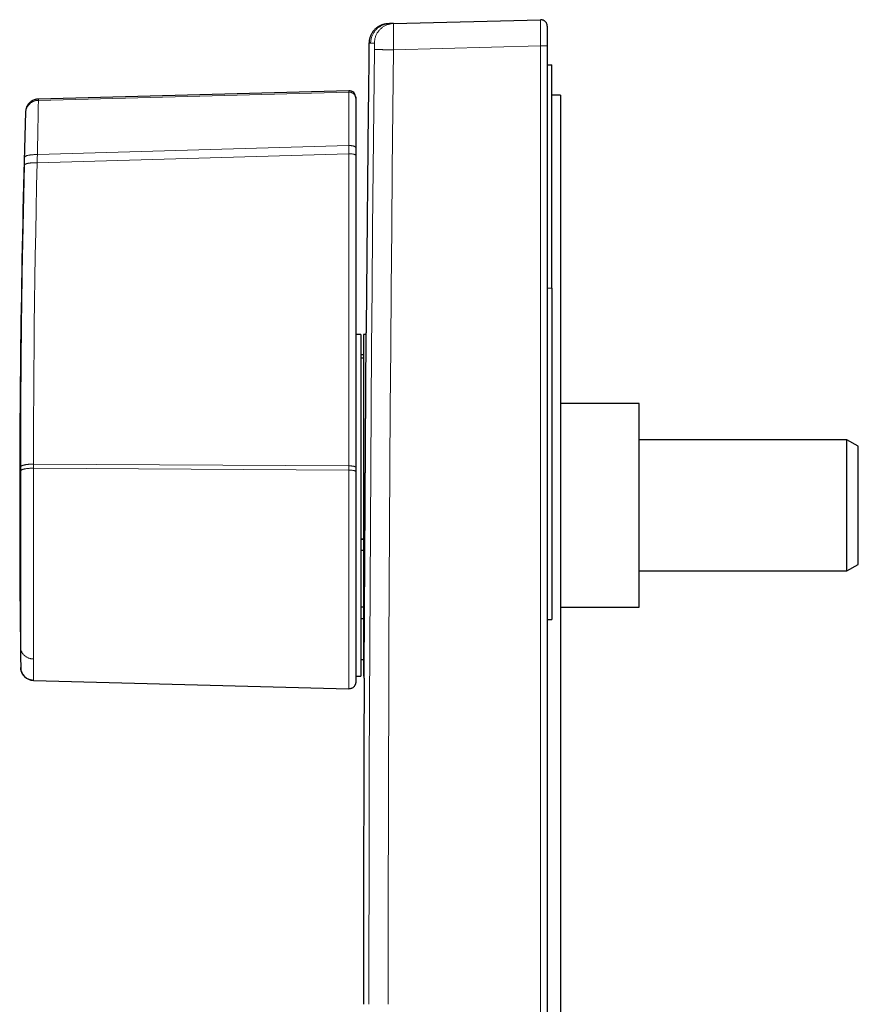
# Model space of a CAD drawing. Header units: millimetres. Extents: x 8 to 617, y 12 to 547.
# Tile 2 of 21: x 66 to 130, y 472 to 547. Entities that reach past the tile are written whole.
import ezdxf

# ---------------------------------------------------------------- set-up
doc = ezdxf.new("R2010")
doc.units = ezdxf.units.MM

msp = doc.modelspace()

# ---------------------------------------------------------------- linework, layer by layer
at = {"color": 7, "linetype": 'Continuous', "lineweight": 30}
for p, q in [((94.057, 546.312), (93.932, 546.309)), ((94.058, 546.312), (94.057, 546.312)), ((94.091, 546.313), (94.06, 546.312)), ((94.345, 546.32), (94.325, 546.319)), ((94.329, 546.319), (94.349, 546.32)), ((94.349, 546.32), (94.332, 546.32)), ((94.349, 546.32), (105.543, 546.613)), ((105.556, 546.613), (105.543, 546.613)), ((105.543, 546.613), (105.543, 546.611)), ((106.056, 546.113), (106.056, 544.614)), ((106.056, 544.614), (106.056, 398.639)), ((106.056, 543.163), (106.406, 543.163)), ((106.406, 526.163), (106.406, 543.163)), ((90.949, 541.202), (67.284, 540.569)), ((91.462, 540.702), (91.462, 540.604)), ((107.056, 540.877), (106.406, 540.877)), ((107.056, 540.877), (107.056, 403.229)), ((66.312, 539.613), (66.312, 539.6)), ((91.462, 536.872), (91.462, 536.292)), ((91.462, 536.292), (91.462, 512.524)), ((106.406, 526.163), (106.406, 500.927)), ((91.862, 522.627), (91.462, 522.627)), ((91.862, 522.627), (91.862, 496.627)), ((92.26, 522.627), (92.056, 522.627)), ((92.056, 522.627), (92.056, 509.627)), ((92.056, 521.096), (91.862, 521.1)), ((92.056, 520.843), (91.862, 520.843)), ((113.056, 517.377), (107.056, 517.377)), ((113.056, 515.107), (113.056, 517.377)), ((113.056, 501.877), (113.056, 515.107)), ((128.89, 514.627), (113.056, 514.627)), ((129.756, 514.127), (128.89, 514.627)), ((128.89, 509.627), (128.89, 514.627)), ((129.756, 509.627), (129.756, 514.127)), ((91.462, 512.524), (91.462, 512.212)), ((92.056, 509.627), (92.056, 496.627)), ((128.89, 504.627), (128.89, 509.627)), ((129.756, 505.127), (129.756, 509.627)), ((92.056, 507.049), (91.862, 507.049)), ((91.862, 507.042), (92.056, 507.041)), ((92.056, 506.195), (91.862, 506.193)), ((128.89, 504.627), (129.756, 505.127)), ((113.056, 504.627), (128.89, 504.627)), ((92.056, 501.865), (91.862, 501.863)), ((107.056, 501.877), (113.056, 501.877)), ((92.056, 500.987), (91.862, 500.987)), ((106.056, 500.927), (106.406, 500.927)), ((91.862, 497.877), (92.056, 497.877)), ((91.462, 496.627), (91.862, 496.627)), ((92.056, 496.627), (92.105, 496.627)), ((66.912, 496.294), (90.949, 495.651)), ((66.912, 496.294), (66.912, 496.294))]:
    msp.add_line(p, q, dxfattribs=at)
at = {"color": 252, "linetype": 'Continuous', "lineweight": 0}
for p, q in [((94.349, 544.321), (105.543, 544.614)), ((105.543, 544.614), (105.543, 398.639)), ((67.286, 540.471), (90.949, 541.102)), ((66.313, 539.613), (66.312, 539.6)), ((67.211, 536.339), (90.948, 537.029)), ((67.195, 535.722), (90.949, 536.399)), ((90.949, 536.399), (90.949, 512.631)), ((106.056, 526.163), (106.406, 526.163)), ((65.938, 512.558), (65.938, 512.248)), ((66.912, 512.769), (66.912, 512.458)), ((66.912, 512.769), (90.949, 512.631)), ((66.912, 512.458), (90.949, 512.307)), ((90.949, 512.631), (90.949, 512.307)), ((65.939, 497.281), (65.939, 497.281))]:
    msp.add_line(p, q, dxfattribs=at)
at = {"color": 252, "linetype": 'Continuous', "lineweight": 0, "flags": 128}
for points in [[(92.475, 471.627), (92.476, 476.171), (92.481, 480.716), (92.489, 485.26), (92.501, 489.805), (92.515, 494.349), (92.533, 498.894), (92.554, 503.438), (92.578, 507.983), (92.606, 512.527), (92.636, 517.072), (92.67, 521.616), (92.707, 526.16), (92.748, 530.705), (92.791, 535.249), (92.838, 539.793), (92.888, 544.338)], [(93.936, 471.627), (93.937, 476.17), (93.942, 480.714), (93.95, 485.257), (93.961, 489.8), (93.976, 494.344), (93.994, 498.887), (94.015, 503.431), (94.039, 507.974), (94.066, 512.518), (94.097, 517.061), (94.131, 521.604), (94.168, 526.148), (94.208, 530.691), (94.252, 535.234), (94.299, 539.777), (94.349, 544.321)], [(90.949, 541.202), (90.949, 541.201), (90.949, 541.196), (90.949, 541.188), (90.949, 541.177), (90.949, 541.163), (90.949, 541.146), (90.949, 541.126), (90.949, 541.102)], [(66.312, 539.6), (66.312, 539.598), (66.312, 539.594), (66.312, 539.586), (66.312, 539.576), (66.312, 539.562), (66.312, 539.545), (66.313, 539.526), (66.313, 539.503)], [(66.222, 535.534), (66.194, 534.36), (66.168, 533.187), (66.143, 532.013), (66.119, 530.84), (66.097, 529.666), (66.076, 528.493), (66.057, 527.319), (66.039, 526.145)], [(67.195, 535.722), (67.154, 533.956), (67.116, 532.191), (67.081, 530.425), (67.049, 528.66), (67.021, 526.894), (66.996, 525.129), (66.974, 523.363), (66.955, 521.597), (66.94, 519.832), (66.928, 518.066), (66.919, 516.3), (66.914, 514.535), (66.912, 512.769)], [(65.939, 512.248), (65.939, 512.056), (65.939, 511.864), (65.939, 511.671), (65.939, 511.478), (65.939, 511.284), (65.939, 511.09), (65.939, 510.895), (65.939, 510.7), (65.939, 510.505), (65.939, 510.309), (65.939, 510.114), (65.939, 509.918), (65.939, 509.722), (65.939, 509.526), (65.939, 509.33), (65.939, 509.135), (65.939, 508.939), (65.939, 508.743), (65.939, 508.548), (65.939, 508.353), (65.939, 508.159), (65.939, 507.964), (65.939, 507.77), (65.939, 507.577), (65.939, 507.384), (65.939, 507.192), (65.939, 507), (65.939, 506.809), (65.939, 506.619), (65.939, 506.429), (65.939, 506.24), (65.939, 506.052), (65.939, 505.865), (65.939, 505.679), (65.939, 505.494), (65.939, 505.31), (65.939, 505.127), (65.939, 504.945), (65.939, 504.765), (65.939, 504.585), (65.939, 504.407), (65.939, 504.23), (65.939, 504.055), (65.939, 503.881), (65.939, 503.708), (65.939, 503.537), (65.939, 503.367), (65.939, 503.199), (65.939, 503.033), (65.939, 502.868), (65.938, 502.705), (65.938, 502.544), (65.938, 502.384), (65.938, 502.227), (65.938, 502.071), (65.938, 501.917), (65.938, 501.765), (65.938, 501.615), (65.938, 501.467), (65.938, 501.321), (65.938, 501.177), (65.938, 501.035), (65.938, 500.896), (65.938, 500.758), (65.938, 500.623), (65.938, 500.49), (65.938, 500.36), (65.938, 500.231), (65.938, 500.105), (65.938, 499.982), (65.938, 499.861), (65.938, 499.742), (65.938, 499.626), (65.938, 499.513), (65.938, 499.402), (65.938, 499.293), (65.938, 499.187), (65.938, 499.084), (65.938, 498.983), (65.938, 498.886), (65.938, 498.79)]]:
    msp.add_lwpolyline(points, dxfattribs=at)
at = {"color": 7, "linetype": 'Continuous', "lineweight": 30}
for centre, radius, start, end in [((6492.056, 471.627), 6400, 179.3446629, 179.5420782), ((90.962, 540.702), 0.5, 360, 91.53172), ((1065.862, 509.627), 1000, 178.28241, 180), ((1065.862, 509.627), 1000, 180, 180.707364), ((66.939, 497.293), 1, 180.70695, 268.45731), ((6492.056, 471.627), 6400, 179.777529, 180)]:
    msp.add_arc(centre, radius, start, end, dxfattribs=at)
for points, knots in [([(93.932, 546.309), (93.892, 546.307), (93.812, 546.303), (93.694, 546.285), (93.577, 546.258), (93.462, 546.221), (93.351, 546.175), (93.246, 546.122), (93.147, 546.062), (93.055, 545.996), (92.968, 545.924), (92.887, 545.845), (92.812, 545.76), (92.744, 545.669), (92.683, 545.574), (92.629, 545.475), (92.582, 545.371), (92.544, 545.265), (92.514, 545.157), (92.492, 545.048), (92.478, 544.938), (92.476, 544.864), (92.475, 544.827)], [0, 0, 0, 0, 0.0521751, 0.104439, 0.1567503, 0.2090763, 0.2613937, 0.3136885, 0.3629709, 0.41223, 0.4614719, 0.5107057, 0.559942, 0.6091909, 0.6584603, 0.7077544, 0.7570723, 0.8064065, 0.8548621, 0.9032989, 0.9516895, 1, 1, 1, 1]), ([(94.329, 546.319), (94.328, 546.319), (94.324, 546.319), (94.32, 546.319), (94.315, 546.319), (94.31, 546.319), (94.306, 546.319), (94.302, 546.319), (94.298, 546.319), (94.294, 546.318), (94.29, 546.318), (94.287, 546.318), (94.284, 546.318), (94.28, 546.318), (94.277, 546.318), (94.274, 546.318), (94.27, 546.318), (94.267, 546.318), (94.263, 546.318), (94.26, 546.318), (94.257, 546.318), (94.255, 546.317), (94.252, 546.317), (94.249, 546.317), (94.247, 546.317), (94.245, 546.317), (94.242, 546.317), (94.24, 546.317), (94.238, 546.317), (94.236, 546.317), (94.234, 546.317), (94.232, 546.317), (94.229, 546.317), (94.224, 546.317), (94.217, 546.316), (94.21, 546.316), (94.203, 546.316), (94.197, 546.316), (94.19, 546.316), (94.183, 546.316), (94.176, 546.315), (94.17, 546.315), (94.153, 546.315), (94.138, 546.314), (94.124, 546.314), (94.121, 546.314), (94.117, 546.314), (94.114, 546.314), (94.11, 546.314), (94.107, 546.314), (94.104, 546.314), (94.102, 546.313), (94.1, 546.313), (94.098, 546.313), (94.097, 546.313), (94.096, 546.313), (94.095, 546.313), (94.093, 546.313), (94.092, 546.313), (94.091, 546.313), (94.089, 546.313), (94.088, 546.313), (94.086, 546.313), (94.085, 546.313), (94.083, 546.313), (94.081, 546.313), (94.08, 546.313), (94.078, 546.313), (94.076, 546.313), (94.074, 546.313), (94.072, 546.313), (94.07, 546.313), (94.067, 546.313), (94.065, 546.313), (94.062, 546.312), (94.06, 546.312), (94.058, 546.312), (94.055, 546.312), (94.052, 546.312), (94.05, 546.312), (94.047, 546.312), (94.044, 546.312), (94.042, 546.312), (94.041, 546.312)], [0, 0, 0, 0, 0.013503, 0.026659, 0.039476, 0.051957, 0.064108, 0.075935, 0.087441, 0.09771, 0.107718, 0.117467, 0.126961, 0.136202, 0.145194, 0.155658, 0.165772, 0.17554, 0.184967, 0.194055, 0.202657, 0.21094, 0.218908, 0.226565, 0.234043, 0.241205, 0.248053, 0.25459, 0.260818, 0.266647, 0.272406, 0.278185, 0.283984, 0.304857, 0.325977, 0.347649, 0.369558, 0.391695, 0.413984, 0.436282, 0.458582, 0.480883, 0.503184, 0.630355, 0.64463, 0.658772, 0.672646, 0.686256, 0.699607, 0.712702, 0.725546, 0.732489, 0.739359, 0.746155, 0.752899, 0.757357, 0.7621, 0.767124, 0.772429, 0.778013, 0.783873, 0.790008, 0.796416, 0.803094, 0.81004, 0.817122, 0.824458, 0.832047, 0.839885, 0.849093, 0.858617, 0.868454, 0.8786, 0.889052, 0.899805, 0.910856, 0.922201, 0.934398, 0.946909, 0.959729, 0.972854, 0.986279, 1, 1, 1, 1]), ([(106.056, 546.113), (106.055, 546.136), (106.054, 546.18), (106.04, 546.245), (106.018, 546.308), (105.988, 546.368), (105.951, 546.423), (105.906, 546.473), (105.855, 546.516), (105.799, 546.552), (105.739, 546.58), (105.675, 546.6), (105.614, 546.612), (105.574, 546.612), (105.556, 546.613)], [0, 0, 0, 0, 0.0846545, 0.169309, 0.2539635, 0.338618, 0.4232725, 0.507927, 0.5925816, 0.6772361, 0.7618906, 0.8465451, 0.9311996, 1, 1, 1, 1]), ([(67.284, 540.569), (67.253, 540.568), (67.19, 540.564), (67.097, 540.548), (67.005, 540.523), (66.916, 540.49), (66.831, 540.449), (66.75, 540.399), (66.674, 540.343), (66.604, 540.279), (66.54, 540.209), (66.483, 540.133), (66.434, 540.053), (66.392, 539.968), (66.358, 539.879), (66.334, 539.787), (66.317, 539.698), (66.314, 539.64), (66.313, 539.613)], [0, 0, 0, 0, 0.062943, 0.125999, 0.189103, 0.252207, 0.315285, 0.378325, 0.44133, 0.504316, 0.567301, 0.630307, 0.693346, 0.756424, 0.819528, 0.882632, 0.945688, 1, 1, 1, 1]), ([(91.462, 540.604), (91.462, 540.598), (91.462, 540.586), (91.462, 540.556), (91.462, 540.517), (91.462, 540.47), (91.462, 540.413), (91.462, 540.348), (91.462, 540.274), (91.462, 540.192), (91.462, 540.101), (91.462, 540.001), (91.462, 539.891), (91.462, 539.774), (91.462, 539.648), (91.462, 539.515), (91.462, 539.374), (91.462, 539.226), (91.462, 539.071), (91.462, 538.908), (91.462, 538.74), (91.462, 538.565), (91.462, 538.384), (91.462, 538.198), (91.462, 538), (91.462, 537.789), (91.462, 537.567), (91.462, 537.34), (91.462, 537.108), (91.462, 536.95), (91.462, 536.872)], [0, 0, 0, 0, 0.0351261, 0.0702512, 0.1053756, 0.1404993, 0.1756227, 0.2101188, 0.2446148, 0.2791109, 0.3136072, 0.3488076, 0.3840082, 0.4192091, 0.4544104, 0.4896118, 0.5248133, 0.5600148, 0.595216, 0.6304169, 0.6656172, 0.7008168, 0.7360159, 0.7712144, 0.8064125, 0.8451296, 0.8838467, 0.922564, 0.9612817, 1, 1, 1, 1]), ([(92.104, 496.477), (92.104, 496.477), (92.104, 496.475), (92.105, 496.481), (92.105, 496.497), (92.105, 496.524), (92.105, 496.562), (92.105, 496.61), (92.106, 496.667), (92.106, 496.734), (92.106, 496.81), (92.107, 496.897), (92.108, 496.994), (92.108, 497.102), (92.109, 497.221), (92.11, 497.35), (92.111, 497.49), (92.111, 497.641), (92.112, 497.801), (92.113, 497.967), (92.114, 498.139), (92.115, 498.32), (92.117, 498.51), (92.118, 498.709), (92.119, 498.918), (92.12, 499.137), (92.122, 499.366), (92.123, 499.603), (92.125, 499.851), (92.126, 500.109), (92.128, 500.372), (92.129, 500.638), (92.131, 500.906), (92.132, 501.181), (92.134, 501.463), (92.136, 501.752), (92.138, 502.049), (92.139, 502.354), (92.141, 502.667), (92.143, 502.986), (92.145, 503.314), (92.147, 503.65), (92.149, 503.987), (92.151, 504.323), (92.153, 504.656), (92.155, 504.994), (92.157, 505.336), (92.159, 505.682), (92.161, 506.034), (92.163, 506.391), (92.166, 506.753), (92.168, 507.118), (92.17, 507.489), (92.172, 507.864), (92.174, 508.232), (92.176, 508.589), (92.178, 508.934), (92.181, 509.28), (92.182, 509.612), (92.184, 509.929), (92.186, 510.232), (92.188, 510.534), (92.19, 510.837), (92.192, 511.139), (92.193, 511.461), (92.195, 511.8), (92.197, 512.131), (92.199, 512.433), (92.201, 512.707), (92.202, 512.979), (92.204, 513.283), (92.206, 513.617), (92.208, 513.955), (92.21, 514.264), (92.212, 514.546), (92.213, 514.826), (92.215, 515.103), (92.217, 515.378), (92.218, 515.668), (92.22, 515.971), (92.222, 516.263), (92.224, 516.527), (92.225, 516.765), (92.226, 516.999), (92.228, 517.258), (92.23, 517.54), (92.231, 517.821), (92.233, 518.076), (92.234, 518.306), (92.235, 518.531), (92.237, 518.752), (92.238, 518.969), (92.239, 519.194), (92.241, 519.427), (92.242, 519.647), (92.243, 519.844), (92.244, 520.019), (92.245, 520.188), (92.246, 520.373), (92.248, 520.571), (92.249, 520.775), (92.25, 520.966), (92.251, 521.145), (92.252, 521.316), (92.253, 521.478), (92.254, 521.632), (92.255, 521.777), (92.256, 521.914), (92.256, 522.042), (92.257, 522.16), (92.258, 522.269), (92.258, 522.368), (92.259, 522.456), (92.259, 522.532), (92.26, 522.597), (92.26, 522.652), (92.26, 522.697), (92.26, 522.733), (92.261, 522.758), (92.261, 522.774), (92.261, 522.776), (92.261, 522.776)], [0, 0, 0, 0, 0.000336, 0.009373, 0.018411, 0.027673, 0.036943, 0.045706, 0.05447, 0.063233, 0.072056, 0.080881, 0.089704, 0.098712, 0.107721, 0.116759, 0.125796, 0.135058, 0.144328, 0.153091, 0.161855, 0.170618, 0.179441, 0.188266, 0.197089, 0.206097, 0.215106, 0.224144, 0.233181, 0.242443, 0.251714, 0.260476, 0.269241, 0.278003, 0.286827, 0.295652, 0.304475, 0.313483, 0.322492, 0.33153, 0.340568, 0.34983, 0.3591, 0.367863, 0.376628, 0.385391, 0.394214, 0.403039, 0.411862, 0.420871, 0.42988, 0.438918, 0.447956, 0.457218, 0.466489, 0.474855, 0.483221, 0.49161, 0.499999, 0.507324, 0.514649, 0.521974, 0.529334, 0.536695, 0.544055, 0.55285, 0.561652, 0.568447, 0.575242, 0.582049, 0.588857, 0.598119, 0.60739, 0.614714, 0.62204, 0.629365, 0.636725, 0.644086, 0.651446, 0.660241, 0.669043, 0.675838, 0.682633, 0.68944, 0.696247, 0.70551, 0.71478, 0.722105, 0.729431, 0.736756, 0.744116, 0.751477, 0.758837, 0.767631, 0.776433, 0.783228, 0.790023, 0.79683, 0.803637, 0.8129, 0.82217, 0.830933, 0.839698, 0.84846, 0.857284, 0.866109, 0.874932, 0.883941, 0.89295, 0.901987, 0.911025, 0.920288, 0.929558, 0.93832, 0.947085, 0.955847, 0.964671, 0.973495, 0.982319, 0.991327, 1, 1, 1, 1]), ([(91.462, 512.212), (91.462, 512.084), (91.462, 511.829), (91.462, 511.443), (91.462, 511.056), (91.462, 510.668), (91.462, 510.28), (91.462, 509.898), (91.462, 509.523), (91.462, 509.156), (91.462, 508.789), (91.462, 508.422), (91.462, 508.057), (91.462, 507.693), (91.462, 507.33), (91.462, 506.969), (91.462, 506.61), (91.462, 506.255), (91.462, 505.905), (91.462, 505.559), (91.462, 505.217), (91.462, 504.875), (91.462, 504.536), (91.462, 504.197), (91.462, 503.863), (91.462, 503.533), (91.462, 503.21), (91.462, 502.893), (91.462, 502.583), (91.462, 502.278), (91.462, 501.976), (91.462, 501.678), (91.462, 501.383), (91.462, 501.095), (91.462, 500.813), (91.462, 500.538), (91.462, 500.27), (91.462, 500.009), (91.462, 499.755), (91.462, 499.508), (91.462, 499.269), (91.462, 499.038), (91.462, 498.816), (91.462, 498.603), (91.462, 498.4), (91.462, 498.204), (91.462, 498.016), (91.462, 497.834), (91.462, 497.66), (91.462, 497.495), (91.462, 497.34), (91.462, 497.193), (91.462, 497.055), (91.462, 496.927), (91.462, 496.809), (91.462, 496.7), (91.462, 496.6), (91.462, 496.511), (91.462, 496.431), (91.462, 496.361), (91.462, 496.299), (91.462, 496.246), (91.462, 496.203), (91.462, 496.173), (91.462, 496.154), (91.462, 496.152), (91.462, 496.151)], [0, 0, 0, 0, 0.016391, 0.032781, 0.049172, 0.065563, 0.081953, 0.098344, 0.113799, 0.129253, 0.144707, 0.160162, 0.175616, 0.19107, 0.206525, 0.221979, 0.237433, 0.252887, 0.268065, 0.283242, 0.29842, 0.313598, 0.329051, 0.344505, 0.359959, 0.375413, 0.390867, 0.406045, 0.421224, 0.436402, 0.451581, 0.467069, 0.482557, 0.498046, 0.513534, 0.529022, 0.544511, 0.559999, 0.575454, 0.590909, 0.606363, 0.621818, 0.637273, 0.652451, 0.66763, 0.682808, 0.697987, 0.713475, 0.728963, 0.744451, 0.759939, 0.775426, 0.790914, 0.806401, 0.821889, 0.837376, 0.852863, 0.868351, 0.883838, 0.899326, 0.914814, 0.93185, 0.948887, 0.965924, 0.982962, 1, 1, 1, 1])]:
    msp.add_open_spline(points, degree=3, knots=knots, dxfattribs=at)
at = {"color": 252, "linetype": 'Continuous', "lineweight": 0}
for points, knots in [([(92.6, 544.83), (92.601, 544.868), (92.604, 544.945), (92.619, 545.059), (92.642, 545.172), (92.674, 545.283), (92.714, 545.39), (92.762, 545.495), (92.818, 545.595), (92.882, 545.691), (92.953, 545.782), (93.03, 545.867), (93.114, 545.946), (93.204, 546.018), (93.299, 546.083), (93.398, 546.14), (93.502, 546.19), (93.609, 546.232), (93.719, 546.266), (93.832, 546.29), (93.945, 546.307), (94.02, 546.311), (94.057, 546.312)], [0, 0, 0, 0, 0.049982, 0.100048, 0.150161, 0.200292, 0.250419, 0.300527, 0.35061, 0.400667, 0.450706, 0.500733, 0.55076, 0.600798, 0.650856, 0.700939, 0.751047, 0.801173, 0.851304, 0.901418, 0.951484, 1, 1, 1, 1]), ([(92.888, 544.838), (92.889, 544.876), (92.892, 544.953), (92.907, 545.067), (92.93, 545.179), (92.962, 545.29), (93.002, 545.398), (93.05, 545.503), (93.107, 545.603), (93.17, 545.699), (93.241, 545.789), (93.318, 545.874), (93.402, 545.953), (93.492, 546.025), (93.587, 546.09), (93.686, 546.148), (93.79, 546.198), (93.897, 546.24), (94.008, 546.273), (94.12, 546.298), (94.227, 546.314), (94.298, 546.317), (94.329, 546.319)], [0, 0, 0, 0, 0.050331, 0.100746, 0.15121, 0.201691, 0.252167, 0.302625, 0.353058, 0.403466, 0.453853, 0.50423, 0.554606, 0.604994, 0.655401, 0.705834, 0.756292, 0.806768, 0.857249, 0.907713, 0.958129, 1, 1, 1, 1]), ([(94.349, 544.321), (94.348, 544.373), (94.346, 544.478), (94.344, 544.634), (94.342, 544.788), (94.34, 544.939), (94.338, 545.086), (94.337, 545.229), (94.336, 545.366), (94.335, 545.497), (94.334, 545.62), (94.334, 545.736), (94.334, 545.842), (94.335, 545.94), (94.336, 546.027), (94.337, 546.104), (94.338, 546.169), (94.34, 546.224), (94.342, 546.267), (94.344, 546.297), (94.346, 546.316), (94.348, 546.319), (94.349, 546.32)], [0, 0, 0, 0, 0.0500033, 0.100006, 0.1500081, 0.2000097, 0.2500108, 0.3000115, 0.3500118, 0.4000118, 0.4500114, 0.5000108, 0.55001, 0.6000089, 0.6500078, 0.7000066, 0.7500053, 0.8000041, 0.8500029, 0.9000018, 0.9500008, 1, 1, 1, 1]), ([(105.543, 546.611), (105.543, 546.61), (105.542, 546.608), (105.541, 546.59), (105.54, 546.56), (105.539, 546.517), (105.539, 546.463), (105.538, 546.397), (105.538, 546.32), (105.537, 546.233), (105.537, 546.136), (105.537, 546.029), (105.537, 545.914), (105.537, 545.79), (105.538, 545.66), (105.538, 545.522), (105.539, 545.38), (105.539, 545.232), (105.54, 545.081), (105.541, 544.927), (105.542, 544.771), (105.543, 544.666), (105.543, 544.614)], [0, 0, 0, 0, 0.035077, 0.085866, 0.136654, 0.187441, 0.238226, 0.289011, 0.339795, 0.390578, 0.44136, 0.492143, 0.542925, 0.593708, 0.644491, 0.695275, 0.746059, 0.796845, 0.847631, 0.898419, 0.949209, 1, 1, 1, 1]), ([(92.6, 544.83), (92.597, 544.83), (92.59, 544.83), (92.58, 544.829), (92.571, 544.829), (92.563, 544.829), (92.555, 544.829), (92.547, 544.829), (92.54, 544.828), (92.534, 544.828), (92.53, 544.828), (92.527, 544.828), (92.526, 544.828), (92.525, 544.828), (92.524, 544.828), (92.523, 544.828), (92.522, 544.828), (92.521, 544.828), (92.519, 544.828), (92.514, 544.828), (92.509, 544.828), (92.505, 544.828), (92.503, 544.828), (92.5, 544.828), (92.498, 544.827), (92.496, 544.827), (92.495, 544.827), (92.493, 544.827), (92.492, 544.827), (92.491, 544.827), (92.49, 544.827), (92.489, 544.827), (92.488, 544.827), (92.487, 544.827), (92.485, 544.827), (92.484, 544.827), (92.483, 544.827), (92.482, 544.827), (92.481, 544.827), (92.48, 544.827), (92.479, 544.827), (92.477, 544.827), (92.476, 544.827), (92.475, 544.827), (92.475, 544.827), (92.475, 544.827), (92.475, 544.827)], [0, 0, 0, 0, 0.040431, 0.080633, 0.120621, 0.160413, 0.200027, 0.239481, 0.278794, 0.3126, 0.346329, 0.352946, 0.359114, 0.36527, 0.371423, 0.377572, 0.383717, 0.389859, 0.395998, 0.439763, 0.483403, 0.505583, 0.527285, 0.548682, 0.57005, 0.591392, 0.60336, 0.615323, 0.62728, 0.639234, 0.651185, 0.663133, 0.674912, 0.693122, 0.711314, 0.729492, 0.747659, 0.765817, 0.783971, 0.802123, 0.820241, 0.8609, 0.901511, 0.942114, 0.982687, 1, 1, 1, 1]), ([(92.888, 544.838), (92.883, 544.838), (92.873, 544.837), (92.857, 544.837), (92.843, 544.837), (92.828, 544.836), (92.816, 544.836), (92.806, 544.836), (92.8, 544.835), (92.796, 544.835), (92.795, 544.835), (92.793, 544.835), (92.791, 544.835), (92.79, 544.835), (92.788, 544.835), (92.787, 544.835), (92.782, 544.835), (92.775, 544.835), (92.763, 544.834), (92.75, 544.834), (92.736, 544.834), (92.726, 544.833), (92.719, 544.833), (92.717, 544.833), (92.714, 544.833), (92.712, 544.833), (92.709, 544.833), (92.707, 544.833), (92.702, 544.833), (92.693, 544.833), (92.681, 544.832), (92.669, 544.832), (92.658, 544.832), (92.647, 544.831), (92.637, 544.831), (92.627, 544.831), (92.618, 544.831), (92.609, 544.83), (92.603, 544.83), (92.6, 544.83)], [0, 0, 0, 0, 0.0421, 0.083908, 0.125425, 0.166655, 0.207601, 0.232683, 0.257659, 0.262553, 0.267443, 0.272328, 0.27721, 0.282087, 0.286961, 0.29183, 0.296449, 0.32852, 0.360431, 0.408482, 0.456177, 0.503524, 0.512414, 0.521292, 0.530158, 0.539012, 0.547854, 0.556334, 0.564317, 0.608064, 0.652977, 0.697614, 0.741981, 0.786088, 0.829945, 0.872783, 0.915399, 0.957801, 1, 1, 1, 1]), ([(92.888, 544.338), (92.888, 544.347), (92.888, 544.366), (92.889, 544.394), (92.889, 544.422), (92.889, 544.451), (92.889, 544.481), (92.89, 544.513), (92.89, 544.552), (92.89, 544.597), (92.89, 544.647), (92.89, 544.688), (92.89, 544.722), (92.89, 544.75), (92.89, 544.774), (92.89, 544.791), (92.89, 544.803), (92.89, 544.812), (92.889, 544.819), (92.889, 544.828), (92.889, 544.836), (92.888, 544.837), (92.888, 544.838)], [0, 0, 0, 0, 0.035926, 0.071753, 0.107595, 0.143567, 0.185453, 0.227295, 0.269274, 0.346282, 0.422766, 0.499848, 0.557692, 0.615089, 0.672511, 0.730432, 0.761925, 0.793367, 0.824835, 0.856404, 0.928173, 1, 1, 1, 1]), ([(90.949, 541.102), (90.949, 541.096), (90.949, 541.082), (90.949, 541.049), (90.949, 541.006), (90.949, 540.952), (90.949, 540.888), (90.949, 540.814), (90.949, 540.729), (90.949, 540.635), (90.949, 540.531), (90.949, 540.417), (90.949, 540.294), (90.949, 540.161), (90.949, 540.02), (90.949, 539.87), (90.949, 539.711), (90.949, 539.545), (90.949, 539.37), (90.949, 539.188), (90.949, 538.999), (90.949, 538.803), (90.949, 538.6), (90.949, 538.391), (90.949, 538.176), (90.949, 537.956), (90.948, 537.731), (90.948, 537.502), (90.948, 537.268), (90.948, 537.109), (90.948, 537.029)], [0, 0, 0, 0, 0.0357143, 0.0714296, 0.1071453, 0.142861, 0.1785766, 0.214292, 0.2500072, 0.2857222, 0.3214369, 0.3571515, 0.3928658, 0.4285801, 0.4642944, 0.5000087, 0.535723, 0.5714373, 0.6071516, 0.6428659, 0.6785802, 0.7142944, 0.7500087, 0.7857228, 0.8214369, 0.8571509, 0.8928646, 0.9285776, 0.9642897, 1, 1, 1, 1]), ([(67.286, 540.471), (67.254, 540.469), (67.191, 540.466), (67.098, 540.449), (67.006, 540.425), (66.918, 540.392), (66.832, 540.35), (66.752, 540.301), (66.676, 540.244), (66.606, 540.181), (66.542, 540.111), (66.485, 540.036), (66.435, 539.955), (66.393, 539.87), (66.36, 539.782), (66.335, 539.691), (66.318, 539.598), (66.315, 539.535), (66.313, 539.503)], [0, 0, 0, 0, 0.062506, 0.125007, 0.187503, 0.249998, 0.312494, 0.374993, 0.437495, 0.5, 0.562505, 0.625007, 0.687506, 0.750002, 0.812497, 0.874993, 0.937494, 1, 1, 1, 1]), ([(67.286, 540.471), (67.286, 540.464), (67.286, 540.452), (67.286, 540.419), (67.285, 540.376), (67.285, 540.323), (67.284, 540.258), (67.283, 540.186), (67.282, 540.109), (67.28, 540.027), (67.279, 539.937), (67.277, 539.839), (67.276, 539.732), (67.274, 539.616), (67.271, 539.491), (67.269, 539.358), (67.266, 539.216), (67.264, 539.064), (67.261, 538.914), (67.258, 538.766), (67.256, 538.624), (67.253, 538.473), (67.25, 538.32), (67.247, 538.163), (67.244, 538.004), (67.241, 537.836), (67.237, 537.659), (67.234, 537.493), (67.231, 537.337), (67.228, 537.195), (67.225, 537.046), (67.222, 536.902), (67.22, 536.762), (67.217, 536.627), (67.214, 536.486), (67.212, 536.388), (67.211, 536.339)], [0, 0, 0, 0, 0.035151, 0.070318, 0.105541, 0.140863, 0.17633, 0.211986, 0.242728, 0.273664, 0.304828, 0.336261, 0.36801, 0.400128, 0.432676, 0.46505, 0.497966, 0.531495, 0.565719, 0.593154, 0.621126, 0.649699, 0.678946, 0.706192, 0.734145, 0.762903, 0.79256, 0.823149, 0.845195, 0.867868, 0.891294, 0.915623, 0.935485, 0.956103, 0.977573, 1, 1, 1, 1]), ([(67.284, 540.569), (67.284, 540.568), (67.285, 540.566), (67.285, 540.547), (67.285, 540.517), (67.286, 540.486), (67.286, 540.471)], [0, 0, 0, 0, 0.25, 0.5, 0.75, 1, 1, 1, 1]), ([(66.313, 539.503), (66.313, 539.498), (66.313, 539.486), (66.313, 539.457), (66.312, 539.418), (66.312, 539.368), (66.311, 539.309), (66.309, 539.239), (66.308, 539.16), (66.306, 539.075), (66.304, 538.983), (66.302, 538.881), (66.3, 538.77), (66.297, 538.648), (66.294, 538.524), (66.291, 538.397), (66.288, 538.269), (66.285, 538.133), (66.282, 537.998), (66.279, 537.866), (66.276, 537.739), (66.273, 537.604), (66.27, 537.472), (66.267, 537.343), (66.264, 537.217), (66.26, 537.087), (66.257, 536.949), (66.254, 536.816), (66.251, 536.686), (66.248, 536.561), (66.244, 536.428), (66.241, 536.288), (66.238, 536.191), (66.237, 536.142)], [0, 0, 0, 0, 0.037804, 0.075622, 0.113511, 0.151523, 0.189717, 0.228146, 0.26686, 0.302653, 0.338799, 0.37537, 0.412448, 0.450127, 0.488507, 0.521374, 0.55489, 0.589137, 0.624214, 0.652439, 0.681324, 0.710957, 0.741441, 0.766526, 0.79229, 0.818762, 0.846033, 0.874271, 0.89729, 0.921195, 0.946151, 0.972349, 1, 1, 1, 1]), ([(90.948, 537.029), (90.948, 536.971), (90.948, 536.855), (90.948, 536.691), (90.949, 536.539), (90.949, 536.446), (90.949, 536.399)], [0, 0, 0, 0, 0.280006, 0.560058, 0.780069, 1, 1, 1, 1]), ([(91.462, 536.872), (91.462, 536.877), (91.461, 536.887), (91.453, 536.903), (91.441, 536.918), (91.422, 536.935), (91.394, 536.952), (91.356, 536.969), (91.312, 536.985), (91.261, 536.999), (91.205, 537.01), (91.149, 537.018), (91.097, 537.024), (91.048, 537.027), (90.998, 537.029), (90.965, 537.029), (90.948, 537.029)], [0, 0, 0, 0, 0.062518, 0.12503, 0.187535, 0.250038, 0.333351, 0.416672, 0.5, 0.583328, 0.666649, 0.749962, 0.812465, 0.87497, 0.937482, 1, 1, 1, 1]), ([(67.211, 536.339), (67.179, 536.339), (67.116, 536.34), (67.021, 536.338), (66.929, 536.335), (66.839, 536.33), (66.753, 536.322), (66.671, 536.313), (66.595, 536.302), (66.524, 536.289), (66.46, 536.275), (66.404, 536.259), (66.354, 536.241), (66.313, 536.223), (66.28, 536.204), (66.257, 536.184), (66.241, 536.163), (66.238, 536.149), (66.237, 536.142)], [0, 0, 0, 0, 0.062506, 0.125007, 0.187504, 0.249998, 0.312494, 0.374993, 0.437495, 0.5, 0.562505, 0.625007, 0.687506, 0.750002, 0.812496, 0.874993, 0.937494, 1, 1, 1, 1]), ([(67.211, 536.339), (67.208, 536.222), (67.204, 536.088), (67.2, 535.935), (67.199, 535.881), (67.198, 535.826), (67.196, 535.773), (67.196, 535.739), (67.195, 535.722)], [0, 0, 0, 0, 0.566467, 0.65485, 0.74306, 0.831098, 0.918933, 1, 1, 1, 1]), ([(66.237, 536.142), (66.234, 536.027), (66.231, 535.894), (66.227, 535.744), (66.226, 535.69), (66.225, 535.637), (66.223, 535.584), (66.223, 535.55), (66.222, 535.534)], [0, 0, 0, 0, 0.566426, 0.65481, 0.743024, 0.831067, 0.918908, 1, 1, 1, 1]), ([(66.039, 526.145), (66.038, 526.021), (66.034, 525.774), (66.029, 525.41), (66.024, 525.057), (66.02, 524.714), (66.015, 524.38), (66.011, 524.036), (66.007, 523.683), (66.003, 523.321), (65.999, 522.969), (65.995, 522.625), (65.991, 522.289), (65.988, 521.959), (65.984, 521.637), (65.981, 521.324), (65.979, 521.019), (65.976, 520.72), (65.973, 520.413), (65.971, 520.098), (65.968, 519.774), (65.966, 519.458), (65.963, 519.148), (65.961, 518.846), (65.959, 518.533), (65.957, 518.208), (65.955, 517.874), (65.953, 517.546), (65.951, 517.194), (65.949, 516.818), (65.948, 516.419), (65.946, 516.027), (65.944, 515.643), (65.943, 515.265), (65.942, 514.893), (65.94, 513.991), (65.939, 513.213), (65.939, 512.558)], [0, 0, 0, 0, 0.02759, 0.054355, 0.080347, 0.105609, 0.130184, 0.154111, 0.181524, 0.208136, 0.233991, 0.259129, 0.284076, 0.308351, 0.33199, 0.355031, 0.377506, 0.399449, 0.420889, 0.445308, 0.469127, 0.492385, 0.515123, 0.537373, 0.559169, 0.584315, 0.608916, 0.633013, 0.656641, 0.686682, 0.71606, 0.744842, 0.773094, 0.800878, 0.828253, 0.855278, 1, 1, 1, 1]), ([(66.912, 512.458), (66.912, 512.327), (66.912, 512.066), (66.912, 511.672), (66.912, 511.276), (66.912, 510.879), (66.912, 510.48), (66.912, 510.088), (66.912, 509.704), (66.912, 509.327), (66.912, 508.95), (66.912, 508.574), (66.912, 508.191), (66.912, 507.802), (66.912, 507.406), (66.912, 507.013), (66.912, 506.622), (66.912, 506.234), (66.912, 505.856), (66.912, 505.489), (66.912, 505.132), (66.912, 504.779), (66.912, 504.43), (66.912, 504.078), (66.912, 503.724), (66.912, 503.368), (66.912, 503.018), (66.912, 502.673), (66.912, 502.335), (66.912, 502.01), (66.912, 501.698), (66.912, 501.398), (66.912, 501.105), (66.912, 500.818), (66.912, 500.533), (66.912, 500.25), (66.912, 499.97), (66.912, 499.698), (66.912, 499.436), (66.912, 499.183), (66.912, 498.944), (66.912, 498.718), (66.912, 498.505), (66.912, 498.302), (66.912, 498.107), (66.912, 497.985), (66.912, 497.924)], [0, 0, 0, 0, 0.0233331, 0.0466663, 0.0699995, 0.0933327, 0.116666, 0.1399992, 0.1619992, 0.1839992, 0.2059992, 0.2279993, 0.2499994, 0.2733327, 0.296666, 0.3199994, 0.3433328, 0.3666661, 0.3899994, 0.4119995, 0.4339995, 0.4559996, 0.4779995, 0.4999995, 0.5233327, 0.5466658, 0.569999, 0.5933322, 0.6166654, 0.6399987, 0.6619988, 0.683999, 0.7059991, 0.7279993, 0.7499994, 0.7733328, 0.7966661, 0.8199993, 0.8433326, 0.8666659, 0.8899992, 0.9119992, 0.9339994, 0.9559995, 0.9779997, 1, 1, 1, 1]), ([(90.949, 512.307), (90.949, 512.139), (90.949, 511.802), (90.949, 511.293), (90.949, 510.783), (90.949, 510.27), (90.949, 509.757), (90.949, 509.243), (90.949, 508.73), (90.949, 508.218), (90.949, 507.708), (90.949, 507.201), (90.949, 506.696), (90.949, 506.196), (90.949, 505.701), (90.949, 505.211), (90.949, 504.726), (90.949, 504.249), (90.949, 503.778), (90.949, 503.316), (90.949, 502.862), (90.949, 502.417), (90.949, 501.982), (90.949, 501.557), (90.949, 501.143), (90.949, 500.741), (90.949, 500.35), (90.949, 499.972), (90.949, 499.608), (90.949, 499.256), (90.949, 498.919), (90.949, 498.596), (90.949, 498.288), (90.949, 497.995), (90.949, 497.718), (90.949, 497.457), (90.949, 497.213), (90.949, 496.985), (90.949, 496.774), (90.949, 496.581), (90.949, 496.405), (90.949, 496.248), (90.949, 496.108), (90.949, 495.986), (90.949, 495.883), (90.949, 495.799), (90.949, 495.733), (90.949, 495.686), (90.949, 495.656), (90.949, 495.653), (90.949, 495.651)], [0, 0, 0, 0, 0.020833, 0.041666, 0.062499, 0.083333, 0.104166, 0.125, 0.145833, 0.166667, 0.1875, 0.208334, 0.229167, 0.25, 0.270832, 0.291665, 0.312497, 0.33333, 0.354162, 0.374995, 0.395829, 0.416663, 0.437496, 0.45833, 0.479164, 0.499997, 0.520831, 0.541664, 0.562498, 0.583331, 0.604165, 0.624998, 0.645832, 0.666665, 0.687498, 0.708332, 0.729166, 0.749999, 0.770833, 0.791666, 0.8125, 0.833334, 0.854168, 0.875001, 0.895835, 0.916669, 0.937503, 0.958336, 0.979168, 1, 1, 1, 1]), ([(91.462, 512.212), (91.462, 512.215), (91.461, 512.221), (91.453, 512.231), (91.441, 512.24), (91.422, 512.25), (91.394, 512.26), (91.357, 512.271), (91.312, 512.28), (91.261, 512.289), (91.205, 512.296), (91.15, 512.301), (91.097, 512.304), (91.048, 512.306), (90.999, 512.307), (90.965, 512.307), (90.949, 512.307)], [0, 0, 0, 0, 0.062518, 0.12503, 0.187535, 0.250038, 0.333351, 0.416672, 0.5, 0.583328, 0.666649, 0.749962, 0.812465, 0.87497, 0.937482, 1, 1, 1, 1]), ([(65.938, 498.79), (65.938, 498.73), (65.938, 498.608), (65.938, 498.439), (65.938, 498.281), (65.938, 498.134), (65.938, 497.999), (65.938, 497.876), (65.938, 497.765), (65.938, 497.665), (65.938, 497.576), (65.938, 497.498), (65.938, 497.431), (65.938, 497.376), (65.938, 497.334), (65.938, 497.304), (65.938, 497.285), (65.938, 497.282), (65.938, 497.281)], [0, 0, 0, 0, 0.062726, 0.125453, 0.188178, 0.250903, 0.313625, 0.375226, 0.436826, 0.498424, 0.560022, 0.622876, 0.685731, 0.748585, 0.81144, 0.874294, 0.937148, 1, 1, 1, 1]), ([(66.912, 497.924), (66.88, 497.925), (66.816, 497.928), (66.722, 497.943), (66.629, 497.965), (66.539, 497.995), (66.453, 498.032), (66.372, 498.076), (66.296, 498.127), (66.225, 498.184), (66.161, 498.247), (66.104, 498.314), (66.055, 498.387), (66.014, 498.463), (65.981, 498.542), (65.958, 498.623), (65.942, 498.706), (65.94, 498.762), (65.938, 498.79)], [0, 0, 0, 0, 0.0624, 0.124917, 0.187484, 0.250052, 0.312591, 0.375091, 0.437556, 0.5, 0.562444, 0.624909, 0.687409, 0.749948, 0.812516, 0.875083, 0.9376, 1, 1, 1, 1]), ([(66.912, 497.924), (66.912, 497.865), (66.912, 497.748), (66.912, 497.583), (66.912, 497.428), (66.912, 497.282), (66.912, 497.146), (66.912, 497.021), (66.912, 496.907), (66.912, 496.802), (66.912, 496.705), (66.912, 496.619), (66.912, 496.542), (66.912, 496.475), (66.912, 496.419), (66.912, 496.373), (66.912, 496.337), (66.912, 496.312), (66.912, 496.297), (66.912, 496.295), (66.912, 496.294)], [0, 0, 0, 0, 0.056, 0.112, 0.168, 0.224, 0.28, 0.335, 0.39, 0.445, 0.5, 0.556, 0.612, 0.668, 0.724, 0.78, 0.835, 0.89, 0.945, 1, 1, 1, 1])]:
    msp.add_open_spline(points, degree=3, knots=knots, dxfattribs=at)
for points in [[(106.056, 544.614), (106.055, 544.614), (106.054, 544.614), (106.04, 544.614), (106.018, 544.614), (105.988, 544.614), (105.951, 544.614), (105.906, 544.614), (105.855, 544.614), (105.799, 544.614), (105.739, 544.614), (105.675, 544.614), (105.61, 544.614), (105.565, 544.614), (105.543, 544.614)], [(92.888, 544.338), (92.889, 544.338), (92.892, 544.338), (92.907, 544.337), (92.93, 544.337), (92.962, 544.337), (93.002, 544.336), (93.05, 544.336), (93.106, 544.335), (93.17, 544.334), (93.241, 544.333), (93.318, 544.333), (93.402, 544.332), (93.492, 544.331), (93.587, 544.329), (93.686, 544.328), (93.79, 544.327), (93.897, 544.326), (94.007, 544.325), (94.12, 544.323), (94.234, 544.322), (94.31, 544.321), (94.349, 544.321)], [(91.462, 540.604), (91.461, 540.626), (91.46, 540.67), (91.446, 540.735), (91.424, 540.798), (91.394, 540.858), (91.357, 540.913), (91.312, 540.962), (91.261, 541.005), (91.205, 541.041), (91.145, 541.07), (91.081, 541.09), (91.016, 541.101), (90.971, 541.102), (90.949, 541.102)], [(91.462, 536.292), (91.461, 536.297), (91.46, 536.306), (91.446, 536.32), (91.424, 536.334), (91.394, 536.347), (91.357, 536.358), (91.312, 536.369), (91.261, 536.378), (91.205, 536.386), (91.145, 536.392), (91.081, 536.396), (91.016, 536.399), (90.971, 536.399), (90.949, 536.399)], [(67.195, 535.722), (67.163, 535.722), (67.1, 535.723), (67.005, 535.722), (66.913, 535.718), (66.823, 535.713), (66.737, 535.706), (66.656, 535.697), (66.579, 535.687), (66.509, 535.675), (66.445, 535.661), (66.388, 535.646), (66.339, 535.629), (66.298, 535.612), (66.265, 535.593), (66.241, 535.574), (66.226, 535.554), (66.223, 535.54), (66.222, 535.534)], [(66.912, 512.769), (66.88, 512.769), (66.816, 512.768), (66.722, 512.764), (66.629, 512.759), (66.54, 512.752), (66.454, 512.743), (66.372, 512.732), (66.296, 512.719), (66.225, 512.705), (66.161, 512.69), (66.104, 512.674), (66.055, 512.656), (66.014, 512.638), (65.981, 512.618), (65.958, 512.599), (65.942, 512.578), (65.94, 512.565), (65.938, 512.558)], [(66.912, 512.458), (66.88, 512.458), (66.816, 512.457), (66.722, 512.453), (66.629, 512.448), (66.54, 512.441), (66.454, 512.432), (66.372, 512.421), (66.296, 512.409), (66.225, 512.395), (66.161, 512.38), (66.105, 512.363), (66.055, 512.346), (66.014, 512.328), (65.981, 512.308), (65.958, 512.289), (65.942, 512.269), (65.94, 512.255), (65.938, 512.248)], [(91.462, 512.524), (91.461, 512.528), (91.46, 512.538), (91.446, 512.552), (91.424, 512.565), (91.394, 512.578), (91.357, 512.59), (91.312, 512.6), (91.261, 512.61), (91.205, 512.617), (91.145, 512.624), (91.081, 512.628), (91.016, 512.63), (90.971, 512.631), (90.949, 512.631)]]:
    msp.add_open_spline(points, degree=3, dxfattribs=at)
at = {"color": 7, "linetype": 'Continuous', "lineweight": 30}
for points in [[(66.912, 496.294), (66.88, 496.296), (66.816, 496.299), (66.722, 496.316), (66.629, 496.341), (66.54, 496.375), (66.454, 496.417), (66.372, 496.468), (66.296, 496.525), (66.225, 496.59), (66.161, 496.662), (66.105, 496.739), (66.055, 496.821), (66.014, 496.908), (65.982, 496.998), (65.958, 497.091), (65.942, 497.185), (65.94, 497.249), (65.939, 497.281)], [(91.462, 496.151), (91.461, 496.129), (91.46, 496.084), (91.446, 496.019), (91.424, 495.956), (91.394, 495.896), (91.357, 495.841), (91.312, 495.792), (91.261, 495.748), (91.205, 495.712), (91.145, 495.684), (91.081, 495.664), (91.016, 495.652), (90.971, 495.651), (90.949, 495.651)]]:
    msp.add_open_spline(points, degree=3, dxfattribs=at)

doc.saveas('drawing.dxf')
